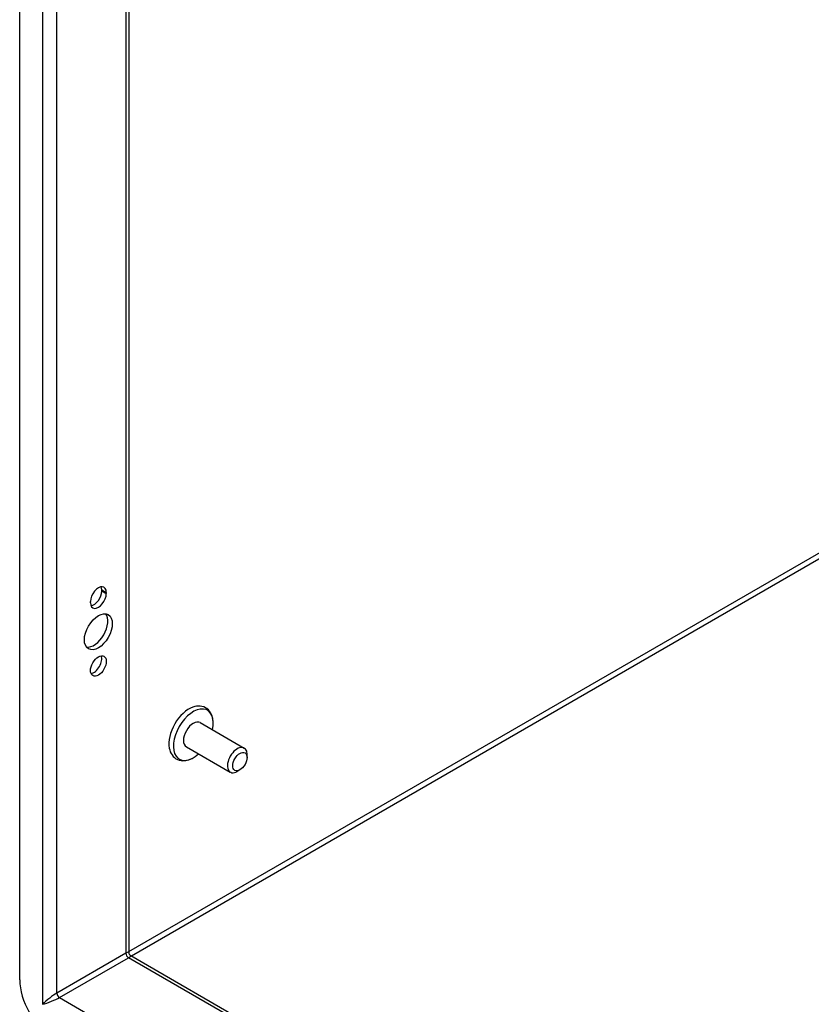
# Model space of a CAD drawing. Header units: inches. Extents: x 6 to 146, y 6 to 80.
# Tile 41 of 55: x 123.41 to 130.02, y 49.85 to 58.07. Entities that reach past the tile are written whole.
import ezdxf

# ---------------------------------------------------------------- set-up
doc = ezdxf.new("R2010")
doc.units = ezdxf.units.IN
doc.header["$MEASUREMENT"] = 0
doc.layers.add('Visible Edges(ANSI)', color=7, linetype='Continuous', lineweight=25)
doc.layers.add('Visible Tangent Edges(ANSI)', color=7, linetype='Continuous', lineweight=25)

msp = doc.modelspace()

# ---------------------------------------------------------------- linework, layer by layer
at = {"layer": 'Visible Edges(ANSI)'}
for p, q in [((123.41, 50.0533), (123.41, 68.1842)), ((124.3217, 67.7233), (124.3217, 50.283)), ((124.096, 53.3018), (124.096, 53.3124)), ((124.1334, 53.2908), (124.1334, 53.2802)), ((124.0012, 53.2038), (124.0012, 53.2145)), ((124.9185, 52.2021), (125.286, 51.99)), ((124.8024, 52.001), (125.1698, 51.7888)), ((125.31, 51.9111), (125.31, 51.9368)), ((125.2502, 51.8074), (125.2279, 51.7945)), ((124.3372, 50.2562), (136.6126, 43.169))]:
    msp.add_line(p, q, dxfattribs=at)
at = {"layer": 'Visible Edges(ANSI)', "flags": 128}
for points in [[(125.0266, 52.2103), (125.025, 52.2264), (125.0221, 52.242), (125.0179, 52.257), (125.0123, 52.2715), (125.0051, 52.2851), (124.9965, 52.2977), (124.9862, 52.3091), (124.9746, 52.319), (124.9616, 52.3272), (124.9476, 52.3335), (124.933, 52.3378), (124.9178, 52.3401), (124.9025, 52.3405), (124.8872, 52.3391), (124.8719, 52.3361), (124.8568, 52.3316)], [(124.6594, 51.9896), (124.663, 51.9743), (124.668, 51.9596), (124.6745, 51.9456), (124.6826, 51.9326), (124.6921, 51.9206), (124.7032, 51.91), (124.7156, 51.9011), (124.7292, 51.894), (124.7436, 51.8888), (124.7586, 51.8857), (124.7738, 51.8845), (124.7892, 51.8851), (124.8045, 51.8874), (124.8196, 51.8913), (124.8346, 51.8966), (124.8494, 51.9033)]]:
    msp.add_lwpolyline(points, dxfattribs=at)
at = {"layer": 'Visible Edges(ANSI)'}
msp.add_arc((124.3527, 50.283), 0.031, 180, 240, dxfattribs=at)
for centre, major_axis, start_param, end_param in [((124.0673, 53.2526), (0.0468, 0.081), 5.497787, 8.63938), ((124.0299, 53.2743), (0.0467, 0.081), 5.497787, 5.870774), ((124.0673, 53.242), (-0.0468, -0.081), 5.497787, 8.63938), ((124.0299, 53.2637), (0.0467, 0.081), 3.554004, 5.497787), ((124.0299, 52.9832), (-0.0825, -0.1429), 0.229131, 2.912462), ((124.0299, 52.6974), (0.0467, 0.081), 3.554004, 5.870774), ((124.8242, 52.1224), (-0.1188, -0.2058), 3.731807, 5.692971), ((124.8604, 52.1015), (0.1178, 0.204), 5.228097, 10.479866), ((124.8604, 52.1015), (-0.0581, -0.1006), 3.141593, 6.283185), ((125.2279, 51.8894), (0.0581, 0.1006), 5.497787, 10.210176), ((123.6825, 49.896), (-0.1927, 0.3337), 0.785398, 2.356194)]:
    msp.add_ellipse(centre, major_axis=major_axis, ratio=0.57735, start_param=start_param, end_param=end_param, dxfattribs=at)
for centre, major_axis in [((124.0673, 52.9616), (-0.0825, -0.1429)), ((124.0673, 52.6758), (-0.0467, -0.081)), ((125.2502, 51.8765), (-0.0423, -0.0733))]:
    msp.add_ellipse(centre, major_axis=major_axis, ratio=0.57735, dxfattribs=at)
at = {"layer": 'Visible Tangent Edges(ANSI)'}
for p, q in [((123.6012, 68.1678), (123.6012, 49.8491)), ((123.72, 49.943), (123.72, 68.0708)), ((124.2971, 67.7375), (124.2971, 50.2762)), ((124.3217, 50.2904), (132.17, 54.8216)), ((132.1919, 54.7836), (124.3437, 50.2524)), ((124.096, 53.3124), (124.1334, 53.2908)), ((124.096, 53.3018), (124.1334, 53.2802)), ((124.2971, 50.2762), (123.72, 49.943)), ((123.7419, 49.905), (124.3191, 50.2382)), ((136.6126, 43.1406), (124.3191, 50.2382)), ((123.7419, 49.905), (136.6126, 42.4741))]:
    msp.add_line(p, q, dxfattribs=at)
for centre, major_axis, ratio, start_param, end_param in [((124.2377, 50.2166), (-0.0835, -0.0679), 0.129721, 3.036532, 3.82193), ((124.3191, 50.2636), (-0.0155, 0.0268), 0.57735, 0.785398, 2.356194), ((124.2377, 50.2166), (0.1006, 0.0384), 0.129721, 5.602848, 6.388246), ((123.6606, 49.8834), (-0.0835, -0.0679), 0.129721, 3.82193, 5.392727), ((123.7419, 49.9303), (-0.0155, 0.0268), 0.57735, 0.785398, 2.356194), ((123.6606, 49.8834), (0.1006, 0.0384), 0.129721, 4.032051, 5.602848)]:
    msp.add_ellipse(centre, major_axis=major_axis, ratio=ratio, start_param=start_param, end_param=end_param, dxfattribs=at)

doc.saveas('drawing.dxf')
